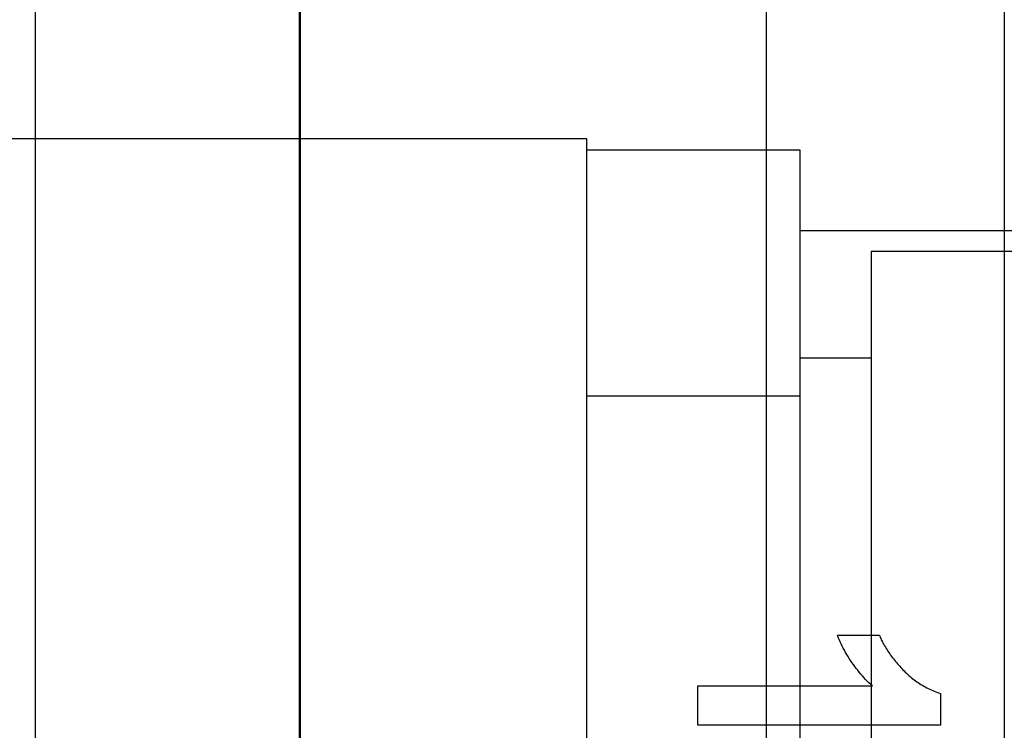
# Model space of a CAD drawing. Header units: millimetres. Extents: x 0 to 770, y -15 to 420.
# Tile 61 of 116: x 398.12 to 399.275, y 265.079 to 265.913. Entities that reach past the tile are written whole.
import ezdxf

# ---------------------------------------------------------------- set-up
doc = ezdxf.new("R2010")
doc.units = ezdxf.units.MM
doc.header["$LTSCALE"] = 32.67
doc.linetypes.add('PHANTOM', pattern=[0.8, 0.45, -0.05, 0.1, -0.05, 0.1, -0.05])
doc.layers.get('0').update_dxf_attribs({"linetype": 'CONTINUOUS'})
doc.layers.add('CRV2', color=7, linetype='CONTINUOUS')
doc.layers.add('DRIV_DIM', color=7, linetype='CONTINUOUS')
doc.styles.get("Standard").update_dxf_attribs({"font": 'txt', "width": 0.8})
doc.dimstyles.new('DIMSTYLE_10', dxfattribs={"dimtxt": 3.8, "dimasz": 1.8, "dimexe": 2, "dimexo": 1.5, "dimgap": 0.95, "dimtad": 1, "dimdec": 3, "dimlfac": 12, "dimdsep": 46, "dimtxsty": 'STANDARD', "dimblk": 'OPEN', "dimblk1": 'OPEN', "dimblk2": 'OPEN', "dimcen": 0.09, "dimadec": 0, "dimazin": 0, "dimtp": 0.001, "dimtm": 0.001, "dimtfac": 1, "dimtdec": 3, "dimtofl": 0, "dimtmove": 0, "dimatfit": 3, "dimldrblk": 'OPEN', "dimfxl": 1, "dimtolj": 1, "dimarcsym": 0})

# ---------------------------------------------------------------- blocks, each defined once
blk = doc.blocks.new('_OPEN')
at = {"color": 0, "linetype": 'BYBLOCK'}
for p, q in [((0, 0), (-1, 0.34202)), ((-1, -0.34202), (0, 0)), ((-1, 0), (0, 0))]:
    blk.add_line(p, q, dxfattribs=at)
blk = doc.blocks.new('*D49')
at = {"layer": 'DRIV_DIM', "color": 2, "linetype": 'CONTINUOUS'}
for p, q in [((382.7467, 291.5991), (468.1676, 291.5991)), ((466.1676, 291.5991), (466.1676, 274.9324)), ((466.1676, 258.2658), (466.1676, 274.9324)), ((437.0498, 258.2658), (468.1676, 258.2658))]:
    blk.add_line(p, q, dxfattribs=at)
at = {"layer": 'DRIV_DIM', "color": 2, "linetype": 'CONTINUOUS', "xscale": 1.8, "yscale": 1.8, "zscale": 1.8}
for p, rotation in [((466.1676, 291.5991), 90), ((466.1676, 258.2658), 270)]:
    blk.add_blockref('_OPEN', p, dxfattribs=dict(at, rotation=rotation))

msp = doc.modelspace()

# ---------------------------------------------------------------- linework, layer by layer
at = {"color": 9, "linetype": 'CONTINUOUS'}
for p, q in [((398.449127, 266.675446), (398.449153, 261.802053)), ((398.138234, 266.561819), (398.138234, 261.803043)), ((399.274797, 266.55996), (399.274797, 264.725603))]:
    msp.add_line(p, q, dxfattribs=at)
at = {"color": 6, "linetype": 'CONTINUOUS'}
for p, q in [((398.447844, 266.578261), (398.447844, 261.7866)), ((398.995481, 266.247954), (398.995481, 262.116908))]:
    msp.add_line(p, q, dxfattribs=at)
at = {"color": 7, "linetype": 'CONTINUOUS'}
for p, q in [((398.785344, 265.773264), (397.760344, 265.773264)), ((398.785344, 264.591635), (398.785344, 265.773226)), ((399.035344, 265.759781), (398.785344, 265.759781)), ((399.035344, 264.60508), (399.035344, 265.759781)), ((399.035344, 265.665764), (400.110344, 265.665764)), ((399.368677, 265.640764), (399.118677, 265.640764)), ((399.118677, 265.640761), (399.118677, 264.7241)), ((399.118677, 265.515764), (399.035344, 265.515764)), ((399.035344, 265.471106), (398.785344, 265.471106))]:
    msp.add_line(p, q, dxfattribs=at)
at = {"color": 7, "linetype": 'CONTINUOUS', "true_color": 0x2a4972}
for p, q in [((399.079029, 265.190678), (399.128292, 265.190678)), ((398.915589, 265.131039), (399.120178, 265.131039)), ((398.915589, 265.084893), (398.915589, 265.131039)), ((399.199942, 265.122352), (399.199942, 265.084893)), ((399.199942, 265.084893), (398.915589, 265.084893))]:
    msp.add_line(p, q, dxfattribs=at)
for points in [[(399.120178, 265.131039), (399.118132, 265.132935), (399.116116, 265.134871), (399.11413, 265.136845), (399.112177, 265.138857), (399.110255, 265.140906), (399.108367, 265.142991), (399.106514, 265.145111), (399.104696, 265.147264), (399.102914, 265.14945), (399.101169, 265.151668), (399.099462, 265.153917), (399.097794, 265.156196), (399.096165, 265.158503), (399.094578, 265.160839), (399.093032, 265.163201), (399.091528, 265.165589), (399.090068, 265.168002), (399.088652, 265.170439), (399.087281, 265.172899), (399.085957, 265.175381), (399.084679, 265.177884), (399.08345, 265.180407), (399.082269, 265.182949), (399.081138, 265.185508), (399.080057, 265.188085), (399.079029, 265.190678)], [(399.128292, 265.190678), (399.128827, 265.189326), (399.129388, 265.187985), (399.129975, 265.186655), (399.130585, 265.185334), (399.131217, 265.184024), (399.131871, 265.182725), (399.132545, 265.181435), (399.133436, 265.179796), (399.134357, 265.178174), (399.135305, 265.176567), (399.136281, 265.174976), (399.137283, 265.173401), (399.138309, 265.171841), (399.13936, 265.170295), (399.140432, 265.168765), (399.141527, 265.167248), (399.142641, 265.165746), (399.143775, 265.164257), (399.144927, 265.162782), (399.146097, 265.16132), (399.147282, 265.159871), (399.148481, 265.158435), (399.149695, 265.157011), (399.150921, 265.155599), (399.152158, 265.154199), (399.153406, 265.15281), (399.154663, 265.151432)], [(399.154663, 265.151432), (399.155978, 265.150027), (399.157322, 265.148642), (399.158694, 265.147278), (399.160093, 265.145936), (399.161518, 265.144617), (399.16297, 265.143321), (399.164446, 265.142049), (399.165946, 265.140803), (399.167471, 265.139582), (399.169018, 265.138388), (399.170587, 265.137221), (399.172177, 265.136083), (399.173788, 265.134973), (399.175419, 265.133894), (399.17707, 265.132845), (399.178738, 265.131827), (399.180425, 265.130842), (399.182128, 265.129889), (399.183848, 265.128971), (399.185584, 265.128086), (399.187334, 265.127238), (399.189099, 265.126425), (399.190877, 265.125649), (399.192667, 265.124911), (399.19447, 265.124212), (399.196283, 265.123552), (399.198108, 265.122931), (399.199942, 265.122352)]]:
    msp.add_lwpolyline(points, dxfattribs=at)
at = {"layer": 'CRV2', "color": 4, "linetype": 'PHANTOM'}
for centre, radius, start, end in [((366.727011, 291.599097), 88.536908, 10, 260), ((366.727011, 291.599097), 78.536908, 10, 260), ((403.657301, 298.110904), 41.036908, 286.037511, 135.6694468), ((403.657301, 298.110904), 51.036908, 246.6068207, 10), ((360.215204, 254.668807), 41.036908, 176.037511, 28.388129)]:
    msp.add_arc(centre, radius, start, end, dxfattribs=at)

# ---------------------------------------------------------------- dimensions: what is measured, and where the dimension line sits
at = {"layer": 'DRIV_DIM', "color": 2, "linetype": 'CONTINUOUS'}
dim = msp.add_linear_dim(base=(466.167637, 291.599097), p1=(435.549789, 258.265764), p2=(381.246686, 291.599097), angle=90, dimstyle='DIMSTYLE_10', dxfattribs=at)
dim.commit()
dim.dimension.update_dxf_attribs({"geometry": '*D49', "text_midpoint": (466.167637, 270.372431), "dimtype": 160})

doc.saveas('drawing.dxf')
